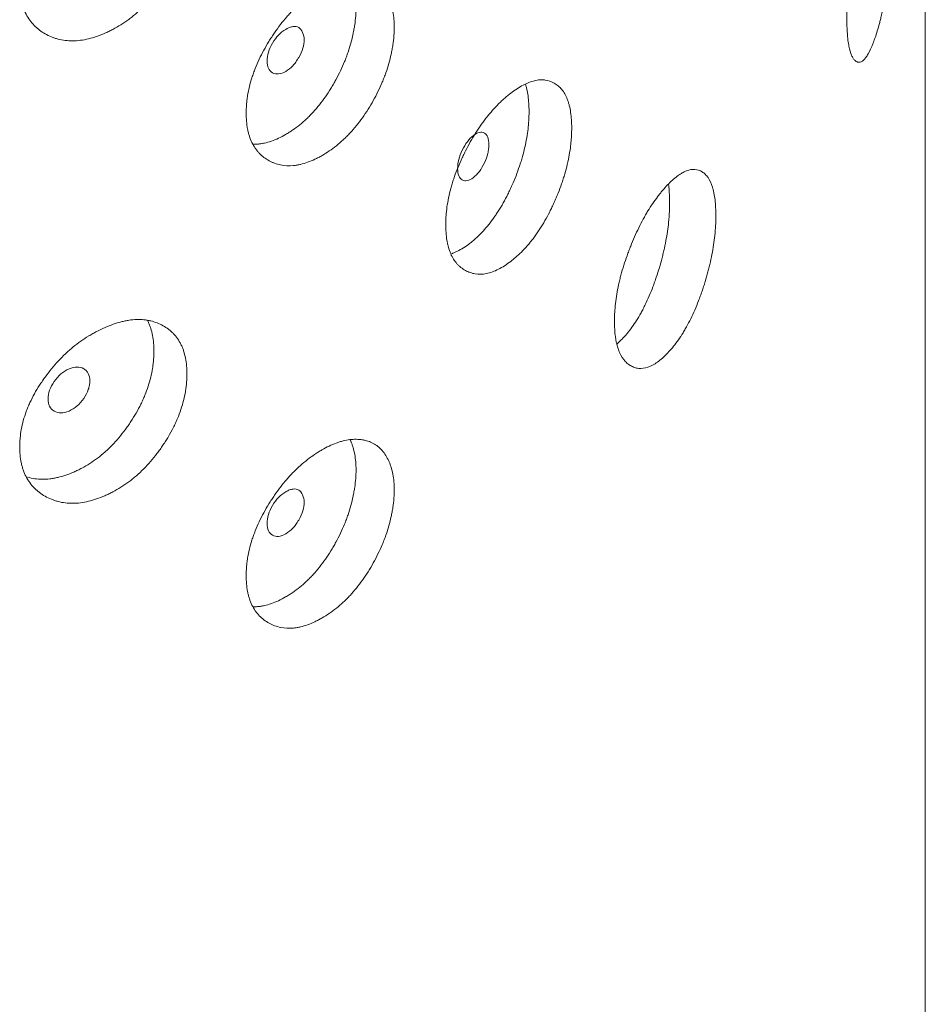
# Model space of a CAD drawing. Header units: millimetres. Extents: x 4 to 1188, y 1 to 840.
# Tile 159 of 210: x 971.92 to 976.95, y 197.03 to 202.5. Entities that reach past the tile are written whole.
import ezdxf

# ---------------------------------------------------------------- set-up
doc = ezdxf.new("R2010")
doc.units = ezdxf.units.MM
doc.layers.add('1', color=7, linetype='Continuous')

msp = doc.modelspace()

# ---------------------------------------------------------------- linework, layer by layer
at = {"layer": '1', "color": 154, "linetype": 'Continuous', "lineweight": 13}
msp.add_line((976.9478, 114.1452), (976.9478, 228.5713), dxfattribs=at)
for points, knots in [([(972.8504, 203.097), (972.8504, 203.0951), (972.8504, 203.0931), (972.8503, 203.0892), (972.8502, 203.0833), (972.8498, 203.0695), (972.8486, 203.0495), (972.8469, 203.0333), (972.8454, 203.021), (972.8448, 203.0168), (972.8436, 203.0086), (972.843, 203.0045), (972.8368, 202.9673), (972.8284, 202.934), (972.8114, 202.8835), (972.805, 202.8666), (972.796, 202.8453), (972.7942, 202.8411), (972.7904, 202.8326), (972.7847, 202.8199), (972.7786, 202.8074), (972.7659, 202.7825), (972.7569, 202.7661), (972.7426, 202.7419), (972.7377, 202.7338), (972.7277, 202.7179), (972.7226, 202.71), (972.712, 202.6943), (972.7066, 202.6864), (972.6983, 202.6748), (972.6955, 202.671), (972.6899, 202.6633), (972.6871, 202.6595), (972.6728, 202.6406), (972.6609, 202.626), (972.6242, 202.5836), (972.5982, 202.5572), (972.5668, 202.53), (972.5633, 202.527), (972.5563, 202.5211), (972.5457, 202.5124), (972.535, 202.5042), (972.5136, 202.4882), (972.4991, 202.4783), (972.4697, 202.4598), (972.4549, 202.4513), (972.4325, 202.4394), (972.4249, 202.4356), (972.4136, 202.4302), (972.4098, 202.4284), (972.4022, 202.425), (972.3984, 202.4233), (972.3643, 202.4084), (972.3341, 202.3981), (972.2893, 202.3873), (972.2744, 202.3845), (972.2448, 202.3807), (972.2303, 202.3797), (972.188, 202.3794), (972.1544, 202.3836), (972.1229, 202.393), (972.1104, 202.3971), (972.1043, 202.3994), (972.0862, 202.4068), (972.0747, 202.4125), (972.0525, 202.4251), (972.0419, 202.4321), (972.0267, 202.4436), (972.0193, 202.4496), (972.0123, 202.456), (972.0076, 202.4604), (972.0053, 202.4627), (971.985, 202.4833), (971.9699, 202.5041), (971.9518, 202.5393), (971.9452, 202.5548), (971.9398, 202.5712), (971.9377, 202.5779), (971.9367, 202.5813), (971.9339, 202.5916), (971.9323, 202.5985), (971.925, 202.6337), (971.9217, 202.6707), (971.9227, 202.7098), (971.9234, 202.7256), (971.924, 202.7336), (971.9262, 202.7576), (971.9284, 202.7737), (971.9373, 202.8224), (971.9463, 202.8554), (971.9602, 202.893), (971.9618, 202.8972), (971.9651, 202.9056), (971.9701, 202.9181), (971.9756, 202.9305), (971.987, 202.9551), (971.9953, 202.9713), (972.0131, 203.0035), (972.0226, 203.0194), (972.0378, 203.043), (972.043, 203.0508), (972.051, 203.0625), (972.0537, 203.0664), (972.0592, 203.0742), (972.0619, 203.078), (972.087, 203.1124), (972.1108, 203.1416), (972.1492, 203.183), (972.1625, 203.1963), (972.1796, 203.2125), (972.1831, 203.2157), (972.19, 203.222), (972.1934, 203.2251), (972.2039, 203.2344), (972.2109, 203.2403), (972.2463, 203.2694), (972.2754, 203.29), (972.3126, 203.3127), (972.3239, 203.3193), (972.3352, 203.3256), (972.3428, 203.3297), (972.3466, 203.3317), (972.3656, 203.3416), (972.3807, 203.3487), (972.426, 203.3684), (972.4559, 203.379), (972.4893, 203.3875), (972.493, 203.3884), (972.5004, 203.3901), (972.5114, 203.3925), (972.5366, 203.397), (972.5715, 203.4002), (972.6049, 203.3992), (972.6274, 203.3962), (972.6369, 203.3945), (972.6432, 203.3932), (972.6464, 203.3925), (972.6742, 203.3859), (972.6968, 203.3769), (972.7283, 203.3593), (972.7384, 203.3528), (972.7504, 203.3437), (972.7528, 203.3418), (972.7574, 203.338), (972.7643, 203.3322), (972.7708, 203.326), (972.7917, 203.3044), (972.8058, 203.2844), (972.8201, 203.2557), (972.8227, 203.2497), (972.8277, 203.2375), (972.83, 203.2312), (972.8363, 203.2121), (972.8397, 203.1988), (972.8478, 203.1575), (972.8504, 203.1281), (972.8504, 203.097)], [0, 0, 0, 0, 0.001953, 0.001953, 0.003906, 0.007812, 0.015625, 0.023437, 0.023437, 0.027344, 0.027344, 0.03125, 0.03125, 0.0625, 0.0625, 0.078125, 0.078125, 0.082031, 0.082031, 0.085937, 0.09375, 0.09375, 0.109375, 0.109375, 0.117187, 0.117187, 0.125, 0.125, 0.132812, 0.132812, 0.136719, 0.136719, 0.140625, 0.140625, 0.15625, 0.15625, 0.1875, 0.1875, 0.191406, 0.191406, 0.195312, 0.203125, 0.203125, 0.21875, 0.21875, 0.234375, 0.234375, 0.242187, 0.242187, 0.246094, 0.246094, 0.25, 0.25, 0.28125, 0.28125, 0.296875, 0.296875, 0.3125, 0.3125, 0.34375, 0.351562, 0.351562, 0.359375, 0.359375, 0.375, 0.375, 0.390625, 0.390625, 0.398437, 0.402344, 0.402344, 0.40625, 0.40625, 0.4375, 0.4375, 0.453125, 0.457031, 0.457031, 0.460937, 0.460937, 0.46875, 0.46875, 0.5, 0.507812, 0.507812, 0.515625, 0.515625, 0.53125, 0.53125, 0.5625, 0.5625, 0.566406, 0.566406, 0.570312, 0.578125, 0.578125, 0.59375, 0.59375, 0.609375, 0.609375, 0.617187, 0.617187, 0.621094, 0.621094, 0.625, 0.625, 0.65625, 0.65625, 0.671875, 0.671875, 0.675781, 0.675781, 0.679687, 0.679687, 0.6875, 0.6875, 0.71875, 0.71875, 0.726562, 0.730469, 0.730469, 0.734375, 0.734375, 0.75, 0.75, 0.78125, 0.78125, 0.785156, 0.785156, 0.789062, 0.796875, 0.8125, 0.828125, 0.835937, 0.839844, 0.839844, 0.84375, 0.84375, 0.875, 0.875, 0.890625, 0.890625, 0.894531, 0.894531, 0.898437, 0.90625, 0.90625, 0.9375, 0.9375, 0.945312, 0.945312, 0.953125, 0.953125, 0.96875, 0.96875, 1, 1, 1, 1]), ([(976.7728, 203.1592), (976.7728, 203.1572), (976.7728, 203.1553), (976.7727, 203.1513), (976.7727, 203.1454), (976.7726, 203.1315), (976.7724, 203.1112), (976.772, 203.0945), (976.7716, 203.0818), (976.7715, 203.0776), (976.7712, 203.069), (976.7711, 203.0647), (976.7697, 203.026), (976.7677, 202.9905), (976.7638, 202.9356), (976.7623, 202.917), (976.7602, 202.8934), (976.7598, 202.8887), (976.7589, 202.8792), (976.7576, 202.8651), (976.7561, 202.8509), (976.7531, 202.8227), (976.751, 202.804), (976.7476, 202.7761), (976.7464, 202.7668), (976.7439, 202.7482), (976.7427, 202.7389), (976.7401, 202.7204), (976.7388, 202.7112), (976.7368, 202.6974), (976.7361, 202.6928), (976.7347, 202.6837), (976.734, 202.6791), (976.7305, 202.6565), (976.7275, 202.6388), (976.7183, 202.5867), (976.7116, 202.5534), (976.7034, 202.5179), (976.7025, 202.5139), (976.7007, 202.5062), (976.6979, 202.4947), (976.6951, 202.4836), (976.6894, 202.4619), (976.6855, 202.4482), (976.6775, 202.4219), (976.6735, 202.4093), (976.6673, 202.3915), (976.6652, 202.3856), (976.662, 202.3771), (976.661, 202.3743), (976.6589, 202.3688), (976.6578, 202.3661), (976.6482, 202.3421), (976.6396, 202.3236), (976.6266, 202.3006), (976.6222, 202.2938), (976.6135, 202.2819), (976.6092, 202.277), (976.5965, 202.2651), (976.5862, 202.26), (976.5765, 202.2607), (976.5726, 202.2614), (976.5707, 202.262), (976.565, 202.2645), (976.5614, 202.2669), (976.5544, 202.2734), (976.551, 202.2774), (976.5462, 202.2847), (976.5438, 202.2887), (976.5416, 202.2932), (976.5401, 202.2963), (976.5393, 202.2979), (976.5328, 202.3128), (976.5279, 202.3295), (976.522, 202.3596), (976.5198, 202.3732), (976.518, 202.3882), (976.5173, 202.3943), (976.517, 202.3974), (976.5161, 202.4068), (976.5156, 202.4133), (976.5132, 202.4464), (976.5121, 202.4826), (976.5124, 202.5219), (976.5126, 202.5379), (976.5128, 202.5461), (976.5136, 202.5707), (976.5143, 202.5874), (976.5172, 202.6386), (976.5202, 202.6741), (976.5247, 202.7156), (976.5252, 202.7203), (976.5263, 202.7295), (976.5279, 202.7435), (976.5297, 202.7574), (976.5334, 202.7852), (976.5361, 202.8037), (976.5418, 202.8408), (976.5449, 202.8594), (976.5497, 202.8872), (976.5514, 202.8965), (976.5539, 202.9104), (976.5548, 202.915), (976.5565, 202.9243), (976.5574, 202.9289), (976.5653, 202.9703), (976.5728, 203.0061), (976.5846, 203.058), (976.5887, 203.075), (976.5939, 203.0959), (976.5949, 203.1), (976.597, 203.1082), (976.5981, 203.1123), (976.6012, 203.1244), (976.6033, 203.1323), (976.6139, 203.171), (976.6225, 203.1995), (976.6334, 203.2324), (976.6366, 203.2421), (976.6399, 203.2514), (976.6421, 203.2575), (976.6431, 203.2606), (976.6486, 203.2756), (976.6528, 203.2868), (976.6655, 203.3187), (976.6738, 203.3373), (976.6828, 203.3548), (976.6838, 203.3567), (976.6858, 203.3603), (976.6888, 203.3656), (976.6955, 203.3768), (976.7047, 203.3893), (976.7133, 203.3972), (976.7191, 203.4002), (976.7215, 203.4009), (976.723, 203.4013), (976.7238, 203.4015), (976.7308, 203.4022), (976.7364, 203.3991), (976.7441, 203.3898), (976.7465, 203.3859), (976.7494, 203.3799), (976.75, 203.3787), (976.7511, 203.3761), (976.7527, 203.372), (976.7543, 203.3675), (976.7592, 203.3514), (976.7625, 203.3351), (976.7658, 203.31), (976.7664, 203.3048), (976.7676, 203.2938), (976.7681, 203.2881), (976.7695, 203.2706), (976.7703, 203.2582), (976.7722, 203.219), (976.7727, 203.1902), (976.7728, 203.1592)], [0, 0, 0, 0, 0.001953, 0.001953, 0.003906, 0.007812, 0.015625, 0.023437, 0.023437, 0.027344, 0.027344, 0.03125, 0.03125, 0.0625, 0.0625, 0.078125, 0.078125, 0.082031, 0.082031, 0.085938, 0.09375, 0.09375, 0.109375, 0.109375, 0.117188, 0.117188, 0.125, 0.125, 0.132812, 0.132812, 0.136719, 0.136719, 0.140625, 0.140625, 0.15625, 0.15625, 0.1875, 0.1875, 0.191406, 0.191406, 0.195313, 0.203125, 0.203125, 0.21875, 0.21875, 0.234375, 0.234375, 0.242188, 0.242188, 0.246094, 0.246094, 0.25, 0.25, 0.28125, 0.28125, 0.296875, 0.296875, 0.3125, 0.3125, 0.34375, 0.351562, 0.351562, 0.359375, 0.359375, 0.375, 0.375, 0.390625, 0.390625, 0.398438, 0.402344, 0.402344, 0.40625, 0.40625, 0.4375, 0.4375, 0.453125, 0.457031, 0.457031, 0.460938, 0.460938, 0.46875, 0.46875, 0.5, 0.507813, 0.507813, 0.515625, 0.515625, 0.53125, 0.53125, 0.5625, 0.5625, 0.566406, 0.566406, 0.570313, 0.578125, 0.578125, 0.59375, 0.59375, 0.609375, 0.609375, 0.617188, 0.617188, 0.621094, 0.621094, 0.625, 0.625, 0.65625, 0.65625, 0.671875, 0.671875, 0.675781, 0.675781, 0.679688, 0.679688, 0.6875, 0.6875, 0.71875, 0.71875, 0.726563, 0.730469, 0.730469, 0.734375, 0.734375, 0.75, 0.75, 0.78125, 0.78125, 0.785156, 0.785156, 0.789063, 0.796875, 0.8125, 0.828125, 0.835938, 0.839844, 0.839844, 0.84375, 0.84375, 0.875, 0.875, 0.890625, 0.890625, 0.894531, 0.894531, 0.898438, 0.90625, 0.90625, 0.9375, 0.9375, 0.945313, 0.945313, 0.953125, 0.953125, 0.96875, 0.96875, 1, 1, 1, 1]), ([(974.001, 202.4542), (974.001, 202.4464), (974.0008, 202.4385), (974.0001, 202.4226), (973.9996, 202.4145), (973.9976, 202.3901), (973.9957, 202.3736), (973.9925, 202.3525), (973.9918, 202.3483), (973.9904, 202.3398), (973.9882, 202.3271), (973.9822, 202.2973), (973.9715, 202.2544), (973.9577, 202.2111), (973.9481, 202.185), (973.943, 202.1719), (973.9413, 202.1675), (973.9377, 202.1588), (973.9359, 202.1544), (973.9195, 202.1154), (973.9028, 202.0816), (973.8752, 202.0322), (973.8656, 202.0159), (973.8454, 201.9838), (973.835, 201.9682), (973.8027, 201.9229), (973.7799, 201.8947), (973.7495, 201.862), (973.7433, 201.8556), (973.734, 201.8462), (973.7308, 201.8431), (973.7245, 201.837), (973.7213, 201.834), (973.7054, 201.8193), (973.6926, 201.8082), (973.6537, 201.7771), (973.6273, 201.7591), (973.5971, 201.7416), (973.5937, 201.7397), (973.587, 201.736), (973.5769, 201.7306), (973.5669, 201.7256), (973.5468, 201.7161), (973.5202, 201.705), (973.494, 201.6972), (973.4744, 201.6926), (973.4679, 201.6913), (973.4549, 201.6892), (973.4485, 201.6883), (973.4169, 201.6853), (973.393, 201.6865), (973.3589, 201.6935), (973.3479, 201.6966), (973.3344, 201.7016), (973.3318, 201.7027), (973.3265, 201.7048), (973.3187, 201.7083), (973.3111, 201.7121), (973.2962, 201.7203), (973.2867, 201.7264), (973.2686, 201.7401), (973.2601, 201.7477), (973.25, 201.7582), (973.248, 201.7603), (973.2441, 201.7647), (973.2422, 201.767), (973.2366, 201.7738), (973.2259, 201.7881), (973.2167, 201.8039), (973.2059, 201.8263), (973.1988, 201.8442), (973.1923, 201.8667), (973.1899, 201.8768), (973.1884, 201.8836), (973.1877, 201.887), (973.1817, 201.9183), (973.1793, 201.9477), (973.1793, 201.9939), (973.1799, 202.0097), (973.1815, 202.0298), (973.1819, 202.0339), (973.1827, 202.042), (973.184, 202.0543), (973.1857, 202.0666), (973.1923, 202.1078), (973.2003, 202.1413), (973.2138, 202.1839), (973.2167, 202.1924), (973.2214, 202.2053), (973.2229, 202.2097), (973.2262, 202.2183), (973.2279, 202.2226), (973.2364, 202.244), (973.2438, 202.2609), (973.2596, 202.2945), (973.2681, 202.3111), (973.2861, 202.3441), (973.2956, 202.3604), (973.308, 202.3806), (973.3105, 202.3847), (973.3156, 202.3927), (973.3232, 202.4047), (973.3311, 202.4165), (973.3471, 202.4397), (973.369, 202.47), (973.3983, 202.5059), (973.4167, 202.5264), (973.426, 202.5365), (973.4292, 202.5399), (973.4354, 202.5464), (973.4386, 202.5497), (973.467, 202.5785), (973.4929, 202.6015), (973.5325, 202.6322), (973.5458, 202.6419), (973.5626, 202.6532), (973.5659, 202.6554), (973.5727, 202.6598), (973.576, 202.6619), (973.5861, 202.6682), (973.5928, 202.6723), (973.6262, 202.6916), (973.6525, 202.7044), (973.685, 202.7164), (973.6915, 202.7186), (973.7012, 202.7216), (973.7044, 202.7226), (973.7108, 202.7244), (973.714, 202.7252), (973.7299, 202.7292), (973.7423, 202.7315), (973.7664, 202.7345), (973.79, 202.7358), (973.8125, 202.7338), (973.8262, 202.7316), (973.8289, 202.7311), (973.8343, 202.7301), (973.8423, 202.7283), (973.8604, 202.7233), (973.8749, 202.7171), (973.8933, 202.7073), (973.9065, 202.6986), (973.9186, 202.6881), (973.9264, 202.6806), (973.9301, 202.6766), (973.9482, 202.656), (973.9603, 202.6366), (973.9728, 202.6091), (973.9751, 202.6034), (973.9796, 202.5918), (973.9817, 202.5857), (973.9875, 202.5673), (973.9907, 202.5544), (973.9985, 202.5143), (974.0011, 202.4854), (974.001, 202.4542)], [0, 0, 0, 0, 0.007812, 0.007812, 0.015625, 0.015625, 0.03125, 0.03125, 0.035156, 0.035156, 0.039062, 0.046875, 0.0625, 0.078125, 0.085937, 0.085937, 0.089844, 0.089844, 0.09375, 0.09375, 0.125, 0.125, 0.140625, 0.140625, 0.15625, 0.15625, 0.1875, 0.1875, 0.195312, 0.195312, 0.199219, 0.199219, 0.203125, 0.203125, 0.21875, 0.21875, 0.25, 0.25, 0.253906, 0.253906, 0.257812, 0.265625, 0.265625, 0.28125, 0.296875, 0.296875, 0.304687, 0.304687, 0.3125, 0.3125, 0.34375, 0.34375, 0.359375, 0.359375, 0.363281, 0.363281, 0.367187, 0.375, 0.375, 0.390625, 0.390625, 0.40625, 0.40625, 0.410156, 0.410156, 0.414062, 0.414062, 0.421875, 0.4375, 0.4375, 0.453125, 0.460937, 0.464844, 0.464844, 0.46875, 0.46875, 0.5, 0.5, 0.515625, 0.515625, 0.519531, 0.519531, 0.523437, 0.53125, 0.53125, 0.5625, 0.5625, 0.570312, 0.570312, 0.574219, 0.574219, 0.578125, 0.578125, 0.59375, 0.59375, 0.609375, 0.609375, 0.625, 0.625, 0.628906, 0.628906, 0.632812, 0.640625, 0.640625, 0.65625, 0.671875, 0.679687, 0.679687, 0.683594, 0.683594, 0.6875, 0.6875, 0.71875, 0.71875, 0.734375, 0.734375, 0.738281, 0.738281, 0.742187, 0.742187, 0.75, 0.75, 0.78125, 0.78125, 0.789062, 0.789062, 0.792969, 0.792969, 0.796875, 0.796875, 0.8125, 0.8125, 0.828125, 0.84375, 0.84375, 0.847656, 0.847656, 0.851562, 0.859375, 0.875, 0.875, 0.890625, 0.898437, 0.898437, 0.90625, 0.90625, 0.9375, 0.9375, 0.945312, 0.945312, 0.953125, 0.953125, 0.96875, 0.96875, 1, 1, 1, 1]), ([(973.789, 202.5647), (973.7889, 202.5494), (973.7883, 202.5336), (973.7857, 202.5016), (973.7839, 202.4853), (973.7808, 202.4645), (973.7802, 202.4603), (973.7789, 202.452), (973.7767, 202.4394), (973.771, 202.4101), (973.7608, 202.3678), (973.7477, 202.3251), (973.7384, 202.2993), (973.7335, 202.2863), (973.7319, 202.282), (973.7285, 202.2734), (973.7268, 202.2691), (973.7109, 202.2304), (973.6949, 202.1969), (973.6726, 202.156), (973.668, 202.1479), (973.6586, 202.1317), (973.6538, 202.1237), (973.6391, 202.0997), (973.629, 202.0842), (973.5975, 202.039), (973.5723, 202.0072), (973.5452, 201.9781), (973.5391, 201.9717), (973.536, 201.9685), (973.5268, 201.9591), (973.5206, 201.953), (973.5019, 201.9354), (973.4767, 201.9133), (973.4444, 201.8893), (973.4215, 201.8741), (973.4116, 201.868), (973.4049, 201.864), (973.4016, 201.8621), (973.3717, 201.8448), (973.3454, 201.8324), (973.3062, 201.8187), (973.2932, 201.815), (973.2771, 201.8115), (973.2738, 201.8108), (973.2674, 201.8096), (973.2579, 201.808), (973.2485, 201.8069), (973.2342, 201.8058), (973.2262, 201.8056), (973.2184, 201.8057)], [0, 0, 0, 0, 0.048407, 0.048407, 0.096815, 0.096815, 0.108917, 0.108917, 0.121018, 0.145222, 0.19363, 0.242037, 0.266241, 0.266241, 0.278343, 0.278343, 0.290444, 0.290444, 0.387259, 0.387259, 0.411463, 0.411463, 0.435667, 0.435667, 0.484074, 0.484074, 0.580889, 0.592991, 0.592991, 0.605092, 0.605092, 0.629296, 0.629296, 0.677704, 0.726111, 0.750315, 0.762416, 0.762416, 0.774518, 0.774518, 0.871333, 0.871333, 0.919741, 0.919741, 0.931842, 0.931842, 0.943944, 0.968148, 0.968148, 1, 1, 1, 1]), ([(973.2954, 202.2681), (973.2954, 202.252), (973.2979, 202.2386), (973.3079, 202.2169), (973.3153, 202.2087), (973.3459, 202.1915), (973.3704, 202.194), (973.4127, 202.2184), (973.4257, 202.2288), (973.4437, 202.2479), (973.4494, 202.2548), (973.4576, 202.266), (973.4603, 202.2699), (973.4642, 202.2759), (973.4655, 202.2779), (973.468, 202.2821), (973.4692, 202.2841), (973.4917, 202.3233), (973.502, 202.3564), (973.5012, 202.4), (973.4982, 202.4135), (973.4867, 202.4388), (973.4794, 202.4479), (973.4617, 202.4589), (973.4513, 202.4608), (973.4332, 202.4583), (973.4268, 202.4565), (973.4166, 202.4526), (973.4131, 202.4511), (973.4077, 202.4484), (973.4059, 202.4475), (973.4022, 202.4455), (973.4002, 202.4444), (973.37, 202.4269), (973.3456, 202.4015), (973.3157, 202.3505), (973.3081, 202.3337), (973.298, 202.3006), (973.2955, 202.2842), (973.2954, 202.2681)], [0, 0, 0, 0, 0.0625, 0.0625, 0.125, 0.125, 0.25, 0.25, 0.3125, 0.3125, 0.34375, 0.34375, 0.359375, 0.359375, 0.367188, 0.367188, 0.375, 0.375, 0.5, 0.5, 0.5625, 0.5625, 0.625, 0.625, 0.6875, 0.6875, 0.71875, 0.71875, 0.734375, 0.734375, 0.742188, 0.742188, 0.75, 0.75, 0.875, 0.875, 0.9375, 0.9375, 1, 1, 1, 1]), ([(974.9855, 201.8958), (974.9855, 201.8938), (974.9855, 201.8919), (974.9855, 201.888), (974.9854, 201.8821), (974.9851, 201.8682), (974.9842, 201.8481), (974.983, 201.8316), (974.9819, 201.819), (974.9815, 201.8148), (974.9806, 201.8064), (974.9801, 201.8022), (974.9756, 201.7642), (974.9695, 201.7297), (974.957, 201.6768), (974.9523, 201.659), (974.9458, 201.6365), (974.9444, 201.632), (974.9416, 201.623), (974.9374, 201.6095), (974.9329, 201.5961), (974.9237, 201.5694), (974.9171, 201.5517), (974.9065, 201.5255), (974.9029, 201.5168), (974.8955, 201.4994), (974.8917, 201.4908), (974.884, 201.4736), (974.88, 201.465), (974.8739, 201.4522), (974.8718, 201.4479), (974.8677, 201.4395), (974.8656, 201.4353), (974.855, 201.4144), (974.8462, 201.3981), (974.819, 201.3505), (974.7997, 201.3204), (974.7763, 201.2887), (974.7737, 201.2852), (974.7685, 201.2784), (974.7606, 201.2682), (974.7526, 201.2584), (974.7366, 201.2394), (974.7258, 201.2274), (974.7038, 201.2048), (974.6927, 201.1942), (974.6758, 201.1791), (974.6702, 201.1742), (974.6616, 201.1672), (974.6588, 201.1649), (974.653, 201.1603), (974.6502, 201.1581), (974.6245, 201.1384), (974.6017, 201.1237), (974.5677, 201.1066), (974.5565, 201.1017), (974.534, 201.0936), (974.523, 201.0906), (974.4907, 201.0842), (974.4651, 201.0835), (974.4409, 201.0884), (974.4314, 201.0908), (974.4267, 201.0922), (974.4128, 201.097), (974.404, 201.101), (974.387, 201.1104), (974.3788, 201.1159), (974.3671, 201.1252), (974.3614, 201.1302), (974.356, 201.1356), (974.3524, 201.1393), (974.3506, 201.1412), (974.335, 201.1589), (974.3233, 201.1776), (974.3093, 201.2101), (974.3042, 201.2246), (974.3, 201.2403), (974.2984, 201.2467), (974.2976, 201.25), (974.2955, 201.2598), (974.2942, 201.2665), (974.2885, 201.3006), (974.286, 201.3372), (974.2868, 201.3764), (974.2873, 201.3923), (974.2878, 201.4004), (974.2895, 201.4247), (974.2912, 201.4412), (974.2981, 201.4911), (974.305, 201.5254), (974.3158, 201.5651), (974.317, 201.5695), (974.3195, 201.5783), (974.3235, 201.5915), (974.3277, 201.6047), (974.3365, 201.631), (974.3429, 201.6484), (974.3566, 201.6831), (974.3639, 201.7004), (974.3756, 201.7262), (974.3796, 201.7348), (974.3858, 201.7476), (974.3879, 201.7519), (974.3921, 201.7604), (974.3942, 201.7647), (974.4135, 201.8027), (974.4317, 201.8353), (974.4611, 201.8822), (974.4712, 201.8975), (974.4843, 201.9161), (974.4869, 201.9198), (974.4922, 201.9271), (974.4949, 201.9307), (974.5028, 201.9414), (974.5082, 201.9484), (974.5351, 201.9825), (974.5572, 202.0073), (974.5854, 202.0353), (974.5939, 202.0435), (974.6025, 202.0514), (974.6083, 202.0566), (974.6111, 202.0592), (974.6255, 202.0717), (974.6369, 202.081), (974.6709, 202.1071), (974.6934, 202.122), (974.7184, 202.1353), (974.7212, 202.1367), (974.7267, 202.1394), (974.735, 202.1434), (974.7538, 202.1514), (974.7799, 202.1596), (974.8047, 202.1633), (974.8214, 202.1636), (974.8285, 202.1632), (974.8331, 202.1628), (974.8354, 202.1625), (974.856, 202.1599), (974.8728, 202.154), (974.896, 202.1409), (974.9034, 202.1358), (974.9123, 202.1284), (974.914, 202.1269), (974.9174, 202.1237), (974.9225, 202.1189), (974.9273, 202.1136), (974.9426, 202.095), (974.953, 202.077), (974.9634, 202.0502), (974.9653, 202.0447), (974.969, 202.0331), (974.9706, 202.0272), (974.9752, 202.0089), (974.9777, 201.9961), (974.9837, 201.9559), (974.9855, 201.9269), (974.9855, 201.8958)], [0, 0, 0, 0, 0.001953, 0.001953, 0.003906, 0.007813, 0.015625, 0.023438, 0.023438, 0.027344, 0.027344, 0.03125, 0.03125, 0.0625, 0.0625, 0.078125, 0.078125, 0.082031, 0.082031, 0.085938, 0.09375, 0.09375, 0.109375, 0.109375, 0.117188, 0.117188, 0.125, 0.125, 0.132813, 0.132813, 0.136719, 0.136719, 0.140625, 0.140625, 0.15625, 0.15625, 0.1875, 0.1875, 0.191406, 0.191406, 0.195313, 0.203125, 0.203125, 0.21875, 0.21875, 0.234375, 0.234375, 0.242188, 0.242188, 0.246094, 0.246094, 0.25, 0.25, 0.28125, 0.28125, 0.296875, 0.296875, 0.3125, 0.3125, 0.34375, 0.351563, 0.351563, 0.359375, 0.359375, 0.375, 0.375, 0.390625, 0.390625, 0.398438, 0.402344, 0.402344, 0.40625, 0.40625, 0.4375, 0.4375, 0.453125, 0.457031, 0.457031, 0.460938, 0.460938, 0.46875, 0.46875, 0.5, 0.507813, 0.507813, 0.515625, 0.515625, 0.53125, 0.53125, 0.5625, 0.5625, 0.566406, 0.566406, 0.570313, 0.578125, 0.578125, 0.59375, 0.59375, 0.609375, 0.609375, 0.617188, 0.617188, 0.621094, 0.621094, 0.625, 0.625, 0.65625, 0.65625, 0.671875, 0.671875, 0.675781, 0.675781, 0.679688, 0.679688, 0.6875, 0.6875, 0.71875, 0.71875, 0.726563, 0.730469, 0.730469, 0.734375, 0.734375, 0.75, 0.75, 0.78125, 0.78125, 0.785156, 0.785156, 0.789063, 0.796875, 0.8125, 0.828125, 0.835938, 0.839844, 0.839844, 0.84375, 0.84375, 0.875, 0.875, 0.890625, 0.890625, 0.894531, 0.894531, 0.898438, 0.90625, 0.90625, 0.9375, 0.9375, 0.945313, 0.945313, 0.953125, 0.953125, 0.96875, 0.96875, 1, 1, 1, 1]), ([(974.7288, 202.1384), (974.7297, 202.1357), (974.7306, 202.133), (974.7331, 202.1244), (974.7347, 202.1185), (974.7391, 202.1002), (974.7415, 202.0875), (974.7471, 202.0476), (974.7489, 202.0189), (974.7489, 201.9882)], [0, 0, 0, 0, 0.064671, 0.064671, 0.19829, 0.19829, 0.465526, 0.465526, 1, 1, 1, 1]), ([(974.7489, 201.9882), (974.7489, 201.9863), (974.7489, 201.9844), (974.7488, 201.9805), (974.7488, 201.9747), (974.7485, 201.961), (974.7477, 201.9411), (974.7465, 201.9249), (974.7454, 201.9126), (974.745, 201.9084), (974.7442, 201.9001), (974.7438, 201.896), (974.7394, 201.8585), (974.7336, 201.8245), (974.7217, 201.7724), (974.7172, 201.7548), (974.7109, 201.7326), (974.7096, 201.7282), (974.707, 201.7193), (974.7029, 201.7059), (974.6986, 201.6927), (974.6837, 201.6486), (974.6701, 201.614), (974.6513, 201.5713), (974.6474, 201.5628), (974.6415, 201.55), (974.6395, 201.5458), (974.6354, 201.5374), (974.6334, 201.5332), (974.6231, 201.5125), (974.606, 201.48), (974.5831, 201.4415), (974.5662, 201.4156), (974.5587, 201.4048), (974.5537, 201.3976), (974.5512, 201.3941), (974.5283, 201.3625), (974.5072, 201.3373), (974.4748, 201.3035), (974.461, 201.2903), (974.4471, 201.278), (974.4415, 201.2732), (974.4386, 201.2708), (974.4302, 201.2638), (974.4246, 201.2593), (974.3964, 201.2378), (974.3739, 201.2234), (974.346, 201.2096), (974.3404, 201.207), (974.332, 201.2035), (974.3292, 201.2024), (974.3247, 201.2007), (974.3229, 201.2), (974.3212, 201.1994)], [0, 0, 0, 0, 0.006611, 0.006611, 0.013222, 0.026444, 0.052888, 0.079331, 0.079331, 0.092553, 0.092553, 0.105775, 0.105775, 0.211551, 0.211551, 0.264438, 0.264438, 0.27766, 0.27766, 0.290882, 0.317326, 0.317326, 0.423101, 0.423101, 0.449545, 0.449545, 0.462767, 0.462767, 0.475989, 0.475989, 0.528877, 0.581764, 0.608208, 0.62143, 0.62143, 0.634652, 0.634652, 0.740427, 0.740427, 0.793315, 0.806537, 0.806537, 0.819759, 0.819759, 0.846203, 0.846203, 0.951978, 0.951978, 0.978422, 0.978422, 0.991644, 0.991644, 1, 1, 1, 1]), ([(974.3525, 201.6712), (974.3525, 201.6551), (974.3546, 201.6419), (974.3631, 201.6209), (974.3695, 201.6133), (974.3868, 201.6034), (974.3963, 201.602), (974.4169, 201.6063), (974.4279, 201.6118), (974.4639, 201.6397), (974.4842, 201.6668), (974.5094, 201.7209), (974.5156, 201.7384), (974.5219, 201.7639), (974.5234, 201.7723), (974.5255, 201.7888), (974.526, 201.7968), (974.5259, 201.8211), (974.5239, 201.8344), (974.5176, 201.85), (974.5151, 201.8546), (974.5088, 201.8621), (974.5053, 201.8652), (974.4926, 201.8724), (974.4833, 201.8737), (974.463, 201.8693), (974.4521, 201.8637), (974.416, 201.8358), (974.3952, 201.8084), (974.3612, 201.7374), (974.3526, 201.7033), (974.3525, 201.6712)], [0, 0, 0, 0, 0.0625, 0.0625, 0.125, 0.125, 0.1875, 0.1875, 0.25, 0.25, 0.375, 0.375, 0.4375, 0.4375, 0.46875, 0.46875, 0.5, 0.5, 0.5625, 0.5625, 0.59375, 0.59375, 0.625, 0.625, 0.6875, 0.6875, 0.75, 0.75, 0.875, 0.875, 1, 1, 1, 1]), ([(975.7856, 201.4105), (975.7856, 201.4086), (975.7856, 201.4066), (975.7855, 201.4027), (975.7855, 201.3968), (975.7853, 201.3829), (975.7846, 201.3627), (975.7836, 201.3461), (975.7827, 201.3335), (975.7824, 201.3293), (975.7817, 201.3208), (975.7813, 201.3166), (975.7778, 201.2782), (975.773, 201.2432), (975.7632, 201.1895), (975.7595, 201.1713), (975.7543, 201.1483), (975.7533, 201.1437), (975.7511, 201.1345), (975.7478, 201.1207), (975.7442, 201.107), (975.7369, 201.0796), (975.7317, 201.0615), (975.7234, 201.0345), (975.7206, 201.0255), (975.7147, 201.0076), (975.7117, 200.9987), (975.7056, 200.9809), (975.7024, 200.9721), (975.6976, 200.9588), (975.6959, 200.9544), (975.6927, 200.9457), (975.691, 200.9413), (975.6826, 200.9197), (975.6757, 200.9027), (975.6541, 200.8531), (975.6387, 200.8217), (975.6201, 200.7883), (975.618, 200.7846), (975.6138, 200.7774), (975.6075, 200.7666), (975.6011, 200.7563), (975.5883, 200.7361), (975.5796, 200.7233), (975.562, 200.6991), (975.5531, 200.6876), (975.5396, 200.6714), (975.535, 200.6661), (975.5282, 200.6584), (975.5259, 200.6559), (975.5213, 200.6509), (975.519, 200.6485), (975.4983, 200.6269), (975.4799, 200.6106), (975.4524, 200.5909), (975.4433, 200.5852), (975.425, 200.5755), (975.4161, 200.5717), (975.3899, 200.5629), (975.369, 200.5604), (975.3493, 200.5634), (975.3415, 200.5651), (975.3377, 200.5662), (975.3264, 200.57), (975.3191, 200.5733), (975.3052, 200.5815), (975.2985, 200.5864), (975.2889, 200.5948), (975.2843, 200.5994), (975.2798, 200.6044), (975.2768, 200.6079), (975.2754, 200.6096), (975.2626, 200.6262), (975.253, 200.644), (975.2415, 200.6755), (975.2372, 200.6896), (975.2338, 200.705), (975.2325, 200.7113), (975.2319, 200.7145), (975.2301, 200.7242), (975.229, 200.7308), (975.2244, 200.7645), (975.2223, 200.8009), (975.2229, 200.8401), (975.2234, 200.8561), (975.2237, 200.8642), (975.2251, 200.8886), (975.2265, 200.9052), (975.2322, 200.9557), (975.2379, 200.9904), (975.2468, 201.0309), (975.2478, 201.0354), (975.2499, 201.0444), (975.2531, 201.058), (975.2565, 201.0714), (975.2638, 201.0984), (975.269, 201.1163), (975.2803, 201.152), (975.2863, 201.1698), (975.2959, 201.1965), (975.2992, 201.2053), (975.3042, 201.2186), (975.3059, 201.2231), (975.3094, 201.2319), (975.3111, 201.2363), (975.3269, 201.2758), (975.3418, 201.3097), (975.3658, 201.3587), (975.374, 201.3747), (975.3847, 201.3943), (975.3868, 201.3982), (975.3911, 201.4059), (975.3933, 201.4097), (975.3997, 201.421), (975.4041, 201.4284), (975.4259, 201.4645), (975.4439, 201.4908), (975.4667, 201.521), (975.4736, 201.5298), (975.4805, 201.5383), (975.4852, 201.5439), (975.4875, 201.5467), (975.499, 201.5603), (975.5082, 201.5704), (975.5357, 201.599), (975.5537, 201.6155), (975.5738, 201.6306), (975.576, 201.6323), (975.5804, 201.6354), (975.587, 201.6399), (975.6021, 201.6494), (975.6229, 201.6594), (975.6427, 201.6649), (975.656, 201.6664), (975.6616, 201.6665), (975.6653, 201.6665), (975.6671, 201.6664), (975.6835, 201.6652), (975.6967, 201.6606), (975.7151, 201.6492), (975.721, 201.6446), (975.7279, 201.6379), (975.7293, 201.6365), (975.732, 201.6335), (975.736, 201.629), (975.7397, 201.6241), (975.7518, 201.6066), (975.76, 201.5893), (975.7682, 201.5633), (975.7697, 201.5579), (975.7726, 201.5466), (975.7739, 201.5408), (975.7775, 201.5228), (975.7795, 201.5102), (975.7841, 201.4705), (975.7856, 201.4416), (975.7856, 201.4105)], [0, 0, 0, 0, 0.001953, 0.001953, 0.003906, 0.007812, 0.015625, 0.023437, 0.023437, 0.027344, 0.027344, 0.03125, 0.03125, 0.0625, 0.0625, 0.078125, 0.078125, 0.082031, 0.082031, 0.085937, 0.09375, 0.09375, 0.109375, 0.109375, 0.117187, 0.117187, 0.125, 0.125, 0.132812, 0.132812, 0.136719, 0.136719, 0.140625, 0.140625, 0.15625, 0.15625, 0.1875, 0.1875, 0.191406, 0.191406, 0.195313, 0.203125, 0.203125, 0.21875, 0.21875, 0.234375, 0.234375, 0.242188, 0.242188, 0.246094, 0.246094, 0.25, 0.25, 0.28125, 0.28125, 0.296875, 0.296875, 0.3125, 0.3125, 0.34375, 0.351563, 0.351563, 0.359375, 0.359375, 0.375, 0.375, 0.390625, 0.390625, 0.398438, 0.402344, 0.402344, 0.40625, 0.40625, 0.4375, 0.4375, 0.453125, 0.457031, 0.457031, 0.460938, 0.460938, 0.46875, 0.46875, 0.5, 0.507813, 0.507813, 0.515625, 0.515625, 0.53125, 0.53125, 0.5625, 0.5625, 0.566406, 0.566406, 0.570313, 0.578125, 0.578125, 0.59375, 0.59375, 0.609375, 0.609375, 0.617188, 0.617188, 0.621094, 0.621094, 0.625, 0.625, 0.65625, 0.65625, 0.671875, 0.671875, 0.675781, 0.675781, 0.679688, 0.679688, 0.6875, 0.6875, 0.71875, 0.71875, 0.726563, 0.730469, 0.730469, 0.734375, 0.734375, 0.75, 0.75, 0.78125, 0.78125, 0.785156, 0.785156, 0.789062, 0.796875, 0.8125, 0.828125, 0.835937, 0.839844, 0.839844, 0.84375, 0.84375, 0.875, 0.875, 0.890625, 0.890625, 0.894531, 0.894531, 0.898437, 0.90625, 0.90625, 0.9375, 0.9375, 0.945312, 0.945312, 0.953125, 0.953125, 0.96875, 0.96875, 1, 1, 1, 1]), ([(975.5228, 201.5828), (975.5234, 201.5782), (975.524, 201.5734), (975.5275, 201.5423), (975.5289, 201.5137), (975.5289, 201.483)], [0, 0, 0, 0, 0.155049, 0.155049, 1, 1, 1, 1]), ([(975.5289, 201.483), (975.5289, 201.4811), (975.5289, 201.4791), (975.5289, 201.4753), (975.5288, 201.4695), (975.5286, 201.4558), (975.5279, 201.4358), (975.527, 201.4195), (975.5262, 201.4071), (975.5259, 201.4029), (975.5252, 201.3946), (975.5249, 201.3904), (975.5215, 201.3526), (975.5169, 201.3182), (975.5076, 201.2652), (975.504, 201.2473), (975.4991, 201.2246), (975.4981, 201.2201), (975.496, 201.211), (975.4928, 201.1974), (975.4894, 201.1838), (975.4777, 201.1387), (975.4669, 201.1031), (975.452, 201.059), (975.449, 201.0502), (975.4443, 201.0371), (975.4427, 201.0327), (975.4395, 201.024), (975.4379, 201.0197), (975.4297, 200.9981), (975.4162, 200.9644), (975.398, 200.9242), (975.3845, 200.8972), (975.3785, 200.8858), (975.3745, 200.8783), (975.3725, 200.8745), (975.3543, 200.8413), (975.3375, 200.8146), (975.3114, 200.7784), (975.3004, 200.7642), (975.2892, 200.7509), (975.2847, 200.7456), (975.2824, 200.7431), (975.2756, 200.7354), (975.2711, 200.7305), (975.2566, 200.7155), (975.2467, 200.706), (975.2368, 200.6975)], [0, 0, 0, 0, 0.007312, 0.007312, 0.014623, 0.029247, 0.058493, 0.08774, 0.08774, 0.102363, 0.102363, 0.116986, 0.116986, 0.233973, 0.233973, 0.292466, 0.292466, 0.307089, 0.307089, 0.321713, 0.350959, 0.350959, 0.467946, 0.467946, 0.497192, 0.497192, 0.511816, 0.511816, 0.526439, 0.526439, 0.584932, 0.643425, 0.672672, 0.687295, 0.687295, 0.701919, 0.701919, 0.818905, 0.818905, 0.877398, 0.892022, 0.892022, 0.906645, 0.906645, 0.935891, 0.935891, 1, 1, 1, 1]), ([(972.8504, 200.5309), (972.8504, 200.5289), (972.8504, 200.527), (972.8503, 200.5231), (972.8502, 200.5172), (972.8498, 200.5034), (972.8486, 200.4834), (972.8469, 200.4671), (972.8454, 200.4548), (972.8448, 200.4507), (972.8436, 200.4425), (972.843, 200.4383), (972.8368, 200.4012), (972.8284, 200.3678), (972.8114, 200.3173), (972.805, 200.3004), (972.796, 200.2792), (972.7942, 200.275), (972.7904, 200.2665), (972.7847, 200.2538), (972.7786, 200.2412), (972.7659, 200.2163), (972.7569, 200.2), (972.7426, 200.1757), (972.7377, 200.1677), (972.7277, 200.1518), (972.7226, 200.1439), (972.712, 200.1281), (972.7066, 200.1203), (972.6983, 200.1087), (972.6955, 200.1048), (972.6899, 200.0972), (972.6871, 200.0934), (972.6728, 200.0745), (972.6609, 200.0599), (972.6242, 200.0174), (972.5982, 199.9911), (972.5668, 199.9638), (972.5633, 199.9608), (972.5563, 199.955), (972.5457, 199.9463), (972.535, 199.938), (972.5136, 199.9221), (972.4991, 199.9122), (972.4697, 199.8937), (972.4549, 199.8852), (972.4325, 199.8733), (972.4249, 199.8695), (972.4136, 199.8641), (972.4098, 199.8623), (972.4022, 199.8588), (972.3984, 199.8571), (972.3643, 199.8423), (972.3341, 199.8319), (972.2893, 199.8212), (972.2744, 199.8184), (972.2448, 199.8146), (972.2303, 199.8136), (972.188, 199.8133), (972.1544, 199.8175), (972.1229, 199.8268), (972.1104, 199.831), (972.1043, 199.8333), (972.0862, 199.8407), (972.0747, 199.8464), (972.0525, 199.859), (972.0419, 199.8659), (972.0267, 199.8774), (972.0193, 199.8835), (972.0123, 199.8899), (972.0076, 199.8943), (972.0053, 199.8966), (971.985, 199.9171), (971.9699, 199.938), (971.9518, 199.9732), (971.9452, 199.9886), (971.9398, 200.0051), (971.9377, 200.0118), (971.9367, 200.0152), (971.9339, 200.0254), (971.9323, 200.0324), (971.925, 200.0675), (971.9217, 200.1046), (971.9227, 200.1437), (971.9234, 200.1595), (971.924, 200.1674), (971.9262, 200.1915), (971.9284, 200.2076), (971.9373, 200.2563), (971.9463, 200.2892), (971.9602, 200.3269), (971.9618, 200.3311), (971.9651, 200.3394), (971.9701, 200.3519), (971.9756, 200.3643), (971.987, 200.389), (971.9953, 200.4052), (972.0131, 200.4374), (972.0226, 200.4533), (972.0378, 200.4769), (972.043, 200.4847), (972.051, 200.4964), (972.0537, 200.5003), (972.0592, 200.508), (972.0619, 200.5119), (972.087, 200.5463), (972.1108, 200.5755), (972.1492, 200.6168), (972.1625, 200.6302), (972.1796, 200.6464), (972.1831, 200.6496), (972.19, 200.6559), (972.1934, 200.659), (972.2039, 200.6682), (972.2109, 200.6742), (972.2463, 200.7033), (972.2754, 200.7239), (972.3126, 200.7466), (972.3239, 200.7532), (972.3352, 200.7595), (972.3428, 200.7636), (972.3466, 200.7656), (972.3656, 200.7754), (972.3807, 200.7826), (972.426, 200.8023), (972.4559, 200.8129), (972.4893, 200.8214), (972.493, 200.8223), (972.5004, 200.824), (972.5114, 200.8264), (972.5366, 200.8308), (972.5715, 200.834), (972.6049, 200.833), (972.6274, 200.8301), (972.6369, 200.8284), (972.6432, 200.8271), (972.6464, 200.8264), (972.6742, 200.8198), (972.6968, 200.8107), (972.7283, 200.7932), (972.7384, 200.7867), (972.7504, 200.7776), (972.7528, 200.7757), (972.7574, 200.7719), (972.7643, 200.7661), (972.7708, 200.7599), (972.7917, 200.7383), (972.8058, 200.7183), (972.8201, 200.6896), (972.8227, 200.6836), (972.8277, 200.6714), (972.83, 200.6651), (972.8363, 200.6459), (972.8397, 200.6326), (972.8478, 200.5914), (972.8504, 200.5619), (972.8504, 200.5309)], [0, 0, 0, 0, 0.001953, 0.001953, 0.003906, 0.007812, 0.015625, 0.023438, 0.023438, 0.027344, 0.027344, 0.03125, 0.03125, 0.0625, 0.0625, 0.078125, 0.078125, 0.082031, 0.082031, 0.085937, 0.09375, 0.09375, 0.109375, 0.109375, 0.117187, 0.117187, 0.125, 0.125, 0.132812, 0.132812, 0.136719, 0.136719, 0.140625, 0.140625, 0.15625, 0.15625, 0.1875, 0.1875, 0.191406, 0.191406, 0.195312, 0.203125, 0.203125, 0.21875, 0.21875, 0.234375, 0.234375, 0.242187, 0.242187, 0.246094, 0.246094, 0.25, 0.25, 0.28125, 0.28125, 0.296875, 0.296875, 0.3125, 0.3125, 0.34375, 0.351562, 0.351562, 0.359375, 0.359375, 0.375, 0.375, 0.390625, 0.390625, 0.398437, 0.402344, 0.402344, 0.40625, 0.40625, 0.4375, 0.4375, 0.453125, 0.457031, 0.457031, 0.460937, 0.460937, 0.46875, 0.46875, 0.5, 0.507812, 0.507812, 0.515625, 0.515625, 0.53125, 0.53125, 0.5625, 0.5625, 0.566406, 0.566406, 0.570312, 0.578125, 0.578125, 0.59375, 0.59375, 0.609375, 0.609375, 0.617187, 0.617187, 0.621094, 0.621094, 0.625, 0.625, 0.65625, 0.65625, 0.671875, 0.671875, 0.675781, 0.675781, 0.679687, 0.679687, 0.6875, 0.6875, 0.71875, 0.71875, 0.726562, 0.730469, 0.730469, 0.734375, 0.734375, 0.75, 0.75, 0.78125, 0.78125, 0.785156, 0.785156, 0.789062, 0.796875, 0.8125, 0.828125, 0.835937, 0.839844, 0.839844, 0.84375, 0.84375, 0.875, 0.875, 0.890625, 0.890625, 0.894531, 0.894531, 0.898437, 0.90625, 0.90625, 0.9375, 0.9375, 0.945312, 0.945312, 0.953125, 0.953125, 0.96875, 0.96875, 1, 1, 1, 1]), ([(972.6309, 200.8301), (972.6325, 200.827), (972.6341, 200.8238), (972.6369, 200.8177), (972.6382, 200.8148), (972.6408, 200.8088), (972.642, 200.8058), (972.6456, 200.7966), (972.6477, 200.7904), (972.6537, 200.7713), (972.657, 200.7581), (972.6647, 200.7172), (972.6671, 200.6881), (972.6671, 200.6574)], [0, 0, 0, 0, 0.064984, 0.064984, 0.123422, 0.123422, 0.181861, 0.181861, 0.298738, 0.298738, 0.532492, 0.532492, 1, 1, 1, 1]), ([(972.6671, 200.6574), (972.6671, 200.6555), (972.6671, 200.6536), (972.6671, 200.6497), (972.667, 200.6439), (972.6666, 200.6303), (972.6654, 200.6106), (972.6638, 200.5945), (972.6624, 200.5824), (972.6618, 200.5784), (972.6607, 200.5702), (972.6601, 200.5662), (972.6542, 200.5295), (972.6462, 200.4966), (972.63, 200.4468), (972.6238, 200.4301), (972.6152, 200.4091), (972.6135, 200.4049), (972.6099, 200.3965), (972.6043, 200.384), (972.5985, 200.3715), (972.5782, 200.3304), (972.5597, 200.2983), (972.5341, 200.2592), (972.5289, 200.2514), (972.5208, 200.2398), (972.5181, 200.236), (972.5126, 200.2284), (972.5099, 200.2246), (972.496, 200.2058), (972.4729, 200.1766), (972.442, 200.1424), (972.4192, 200.1198), (972.4092, 200.1104), (972.4024, 200.1042), (972.399, 200.1011), (972.3683, 200.0739), (972.3401, 200.0527), (972.2967, 200.0251), (972.2784, 200.0144), (972.2599, 200.0048), (972.2524, 200.0011), (972.2487, 199.9992), (972.2374, 199.9938), (972.2299, 199.9904), (972.1926, 199.9742), (972.1628, 199.964), (972.1259, 199.9555), (972.1185, 199.954), (972.1075, 199.952), (972.1038, 199.9515), (972.0965, 199.9504), (972.0782, 199.948), (972.0606, 199.9471), (972.0191, 199.9475), (971.9922, 199.9514), (971.9667, 199.9588), (971.9661, 199.9589)], [0, 0, 0, 0, 0.00567, 0.00567, 0.01134, 0.022681, 0.045362, 0.068043, 0.068043, 0.079383, 0.079383, 0.090724, 0.090724, 0.181447, 0.181447, 0.226809, 0.226809, 0.238149, 0.238149, 0.24949, 0.272171, 0.272171, 0.362894, 0.362894, 0.385575, 0.385575, 0.396915, 0.396915, 0.408256, 0.408256, 0.453618, 0.498979, 0.52166, 0.533001, 0.533001, 0.544341, 0.544341, 0.635065, 0.635065, 0.680426, 0.691767, 0.691767, 0.703107, 0.703107, 0.725788, 0.725788, 0.816512, 0.816512, 0.839193, 0.839193, 0.850533, 0.850533, 0.861873, 0.907235, 0.907235, 0.997959, 1, 1, 1, 1]), ([(972.0799, 200.3927), (972.0798, 200.3767), (972.0826, 200.363), (972.094, 200.3404), (972.1024, 200.3316), (972.1254, 200.3183), (972.138, 200.3151), (972.1654, 200.3153), (972.1801, 200.3188), (972.2283, 200.3396), (972.2555, 200.3628), (972.2892, 200.412), (972.2977, 200.4283), (972.3061, 200.4526), (972.3082, 200.4607), (972.3109, 200.4767), (972.3116, 200.4847), (972.3116, 200.509), (972.3088, 200.5227), (972.3004, 200.5396), (972.2969, 200.5446), (972.2886, 200.5534), (972.2838, 200.5571), (972.2668, 200.5668), (972.2543, 200.5699), (972.227, 200.5695), (972.2125, 200.566), (972.1642, 200.545), (972.1366, 200.5217), (972.0914, 200.4573), (972.08, 200.4248), (972.0799, 200.3927)], [0, 0, 0, 0, 0.0625, 0.0625, 0.125, 0.125, 0.1875, 0.1875, 0.25, 0.25, 0.375, 0.375, 0.4375, 0.4375, 0.46875, 0.46875, 0.5, 0.5, 0.5625, 0.5625, 0.59375, 0.59375, 0.625, 0.625, 0.6875, 0.6875, 0.75, 0.75, 0.875, 0.875, 1, 1, 1, 1]), ([(974.001, 199.8881), (974.001, 199.8803), (974.0008, 199.8724), (974.0001, 199.8564), (973.9996, 199.8484), (973.9976, 199.824), (973.9957, 199.8074), (973.9925, 199.7864), (973.9918, 199.7821), (973.9904, 199.7736), (973.9882, 199.7609), (973.9822, 199.7311), (973.9715, 199.6883), (973.9577, 199.645), (973.9481, 199.6188), (973.943, 199.6057), (973.9413, 199.6014), (973.9377, 199.5926), (973.9359, 199.5883), (973.9195, 199.5492), (973.9028, 199.5155), (973.8752, 199.4661), (973.8656, 199.4498), (973.8454, 199.4177), (973.835, 199.4021), (973.8027, 199.3568), (973.7799, 199.3286), (973.7495, 199.2959), (973.7433, 199.2895), (973.734, 199.2801), (973.7308, 199.277), (973.7245, 199.2709), (973.7213, 199.2679), (973.7054, 199.2531), (973.6926, 199.242), (973.6537, 199.2109), (973.6273, 199.193), (973.5971, 199.1755), (973.5937, 199.1736), (973.587, 199.1699), (973.5769, 199.1645), (973.5669, 199.1594), (973.5468, 199.15), (973.5202, 199.1389), (973.494, 199.1311), (973.4744, 199.1265), (973.4679, 199.1252), (973.4549, 199.1231), (973.4485, 199.1222), (973.4169, 199.1191), (973.393, 199.1204), (973.3589, 199.1273), (973.3479, 199.1305), (973.3344, 199.1355), (973.3318, 199.1365), (973.3265, 199.1387), (973.3187, 199.1421), (973.3111, 199.146), (973.2962, 199.1541), (973.2867, 199.1602), (973.2686, 199.1739), (973.2601, 199.1815), (973.25, 199.192), (973.248, 199.1942), (973.2441, 199.1986), (973.2422, 199.2008), (973.2366, 199.2077), (973.2259, 199.222), (973.2167, 199.2378), (973.2059, 199.2602), (973.1988, 199.278), (973.1923, 199.3006), (973.1899, 199.3106), (973.1884, 199.3174), (973.1877, 199.3209), (973.1817, 199.3521), (973.1793, 199.3816), (973.1793, 199.4278), (973.1799, 199.4436), (973.1815, 199.4637), (973.1819, 199.4678), (973.1827, 199.4759), (973.184, 199.4881), (973.1857, 199.5004), (973.1923, 199.5416), (973.2003, 199.5751), (973.2138, 199.6177), (973.2167, 199.6263), (973.2214, 199.6392), (973.2229, 199.6435), (973.2262, 199.6521), (973.2279, 199.6564), (973.2364, 199.6778), (973.2438, 199.6948), (973.2596, 199.7284), (973.2681, 199.745), (973.2861, 199.7779), (973.2956, 199.7942), (973.308, 199.8145), (973.3105, 199.8185), (973.3156, 199.8266), (973.3232, 199.8386), (973.3311, 199.8503), (973.3471, 199.8736), (973.369, 199.9039), (973.3983, 199.9397), (973.4167, 199.9603), (973.426, 199.9704), (973.4292, 199.9737), (973.4354, 199.9803), (973.4386, 199.9836), (973.467, 200.0124), (973.4929, 200.0354), (973.5325, 200.0661), (973.5458, 200.0757), (973.5626, 200.0871), (973.5659, 200.0893), (973.5727, 200.0937), (973.576, 200.0958), (973.5861, 200.1021), (973.5928, 200.1061), (973.6262, 200.1255), (973.6525, 200.1382), (973.685, 200.1503), (973.6915, 200.1525), (973.7012, 200.1555), (973.7044, 200.1565), (973.7108, 200.1583), (973.714, 200.1591), (973.7299, 200.1631), (973.7423, 200.1654), (973.7664, 200.1683), (973.79, 200.1696), (973.8125, 200.1677), (973.8262, 200.1655), (973.8289, 200.165), (973.8343, 200.1639), (973.8423, 200.1622), (973.8604, 200.1571), (973.8749, 200.151), (973.8933, 200.1411), (973.9065, 200.1325), (973.9186, 200.1219), (973.9264, 200.1144), (973.9301, 200.1105), (973.9482, 200.0899), (973.9603, 200.0705), (973.9728, 200.043), (973.9751, 200.0373), (973.9796, 200.0256), (973.9817, 200.0196), (973.9875, 200.0011), (973.9907, 199.9883), (973.9985, 199.9482), (974.0011, 199.9192), (974.001, 199.8881)], [0, 0, 0, 0, 0.007812, 0.007812, 0.015625, 0.015625, 0.03125, 0.03125, 0.035156, 0.035156, 0.039062, 0.046875, 0.0625, 0.078125, 0.085937, 0.085937, 0.089844, 0.089844, 0.09375, 0.09375, 0.125, 0.125, 0.140625, 0.140625, 0.15625, 0.15625, 0.1875, 0.1875, 0.195312, 0.195312, 0.199219, 0.199219, 0.203125, 0.203125, 0.21875, 0.21875, 0.25, 0.25, 0.253906, 0.253906, 0.257812, 0.265625, 0.265625, 0.28125, 0.296875, 0.296875, 0.304687, 0.304687, 0.3125, 0.3125, 0.34375, 0.34375, 0.359375, 0.359375, 0.363281, 0.363281, 0.367187, 0.375, 0.375, 0.390625, 0.390625, 0.40625, 0.40625, 0.410156, 0.410156, 0.414062, 0.414062, 0.421875, 0.4375, 0.4375, 0.453125, 0.460937, 0.464844, 0.464844, 0.46875, 0.46875, 0.5, 0.5, 0.515625, 0.515625, 0.519531, 0.519531, 0.523437, 0.53125, 0.53125, 0.5625, 0.5625, 0.570312, 0.570312, 0.574219, 0.574219, 0.578125, 0.578125, 0.59375, 0.59375, 0.609375, 0.609375, 0.625, 0.625, 0.628906, 0.628906, 0.632812, 0.640625, 0.640625, 0.65625, 0.671875, 0.679687, 0.679687, 0.683594, 0.683594, 0.6875, 0.6875, 0.71875, 0.71875, 0.734375, 0.734375, 0.738281, 0.738281, 0.742187, 0.742187, 0.75, 0.75, 0.78125, 0.78125, 0.789062, 0.789062, 0.792969, 0.792969, 0.796875, 0.796875, 0.8125, 0.8125, 0.828125, 0.84375, 0.84375, 0.847656, 0.847656, 0.851562, 0.859375, 0.875, 0.875, 0.890625, 0.898437, 0.898437, 0.90625, 0.90625, 0.9375, 0.9375, 0.945312, 0.945312, 0.953125, 0.953125, 0.96875, 0.96875, 1, 1, 1, 1]), ([(973.7569, 200.1641), (973.7579, 200.1621), (973.7588, 200.1601), (973.762, 200.1525), (973.7643, 200.1468), (973.7675, 200.138), (973.7686, 200.135), (973.7706, 200.129), (973.7753, 200.1139), (973.7792, 200.0979), (973.7866, 200.058), (973.789, 200.0294), (973.789, 199.9986)], [0, 0, 0, 0, 0.044434, 0.044434, 0.16388, 0.16388, 0.223602, 0.223602, 0.283325, 0.522217, 0.522217, 1, 1, 1, 1]), ([(973.789, 199.9986), (973.7889, 199.9832), (973.7883, 199.9675), (973.7857, 199.9355), (973.7839, 199.9191), (973.7808, 199.8984), (973.7802, 199.8942), (973.7789, 199.8859), (973.7767, 199.8733), (973.771, 199.8439), (973.7608, 199.8017), (973.7477, 199.759), (973.7384, 199.7331), (973.7335, 199.7202), (973.7319, 199.7159), (973.7285, 199.7072), (973.7268, 199.7029), (973.7109, 199.6643), (973.6949, 199.6308), (973.6726, 199.5899), (973.668, 199.5818), (973.6586, 199.5656), (973.6538, 199.5575), (973.6391, 199.5336), (973.629, 199.5181), (973.5975, 199.4729), (973.5723, 199.4411), (973.5452, 199.4119), (973.5391, 199.4055), (973.536, 199.4023), (973.5268, 199.3929), (973.5206, 199.3869), (973.5019, 199.3692), (973.4767, 199.3472), (973.4444, 199.3231), (973.4215, 199.308), (973.4116, 199.3019), (973.4049, 199.2979), (973.4016, 199.2959), (973.3717, 199.2787), (973.3454, 199.2663), (973.3062, 199.2526), (973.2932, 199.2489), (973.2771, 199.2453), (973.2738, 199.2447), (973.2674, 199.2435), (973.2579, 199.2419), (973.2485, 199.2408), (973.2342, 199.2397), (973.2262, 199.2395), (973.2184, 199.2396)], [0, 0, 0, 0, 0.048407, 0.048407, 0.096815, 0.096815, 0.108917, 0.108917, 0.121018, 0.145222, 0.19363, 0.242037, 0.266241, 0.266241, 0.278343, 0.278343, 0.290444, 0.290444, 0.387259, 0.387259, 0.411463, 0.411463, 0.435667, 0.435667, 0.484074, 0.484074, 0.580889, 0.592991, 0.592991, 0.605092, 0.605092, 0.629296, 0.629296, 0.677704, 0.726111, 0.750315, 0.762416, 0.762416, 0.774518, 0.774518, 0.871333, 0.871333, 0.919741, 0.919741, 0.931842, 0.931842, 0.943944, 0.968148, 0.968148, 1, 1, 1, 1]), ([(973.2954, 199.702), (973.2954, 199.6859), (973.2979, 199.6725), (973.3079, 199.6507), (973.3153, 199.6425), (973.3459, 199.6254), (973.3704, 199.6279), (973.4127, 199.6523), (973.4257, 199.6627), (973.4437, 199.6817), (973.4494, 199.6886), (973.4576, 199.6999), (973.4603, 199.7037), (973.4642, 199.7098), (973.4655, 199.7118), (973.468, 199.716), (973.4692, 199.7179), (973.4917, 199.7572), (973.502, 199.7902), (973.5012, 199.8339), (973.4982, 199.8473), (973.4867, 199.8727), (973.4794, 199.8818), (973.4617, 199.8927), (973.4513, 199.8946), (973.4332, 199.8921), (973.4268, 199.8904), (973.4166, 199.8865), (973.4131, 199.8849), (973.4077, 199.8823), (973.4059, 199.8814), (973.4022, 199.8794), (973.4002, 199.8783), (973.37, 199.8608), (973.3456, 199.8353), (973.3157, 199.7844), (973.3081, 199.7676), (973.298, 199.7345), (973.2955, 199.718), (973.2954, 199.702)], [0, 0, 0, 0, 0.0625, 0.0625, 0.125, 0.125, 0.25, 0.25, 0.3125, 0.3125, 0.34375, 0.34375, 0.359375, 0.359375, 0.367188, 0.367188, 0.375, 0.375, 0.5, 0.5, 0.5625, 0.5625, 0.625, 0.625, 0.6875, 0.6875, 0.71875, 0.71875, 0.734375, 0.734375, 0.742188, 0.742188, 0.75, 0.75, 0.875, 0.875, 0.9375, 0.9375, 1, 1, 1, 1])]:
    msp.add_open_spline(points, degree=3, knots=knots, dxfattribs=at)

doc.saveas('drawing.dxf')
